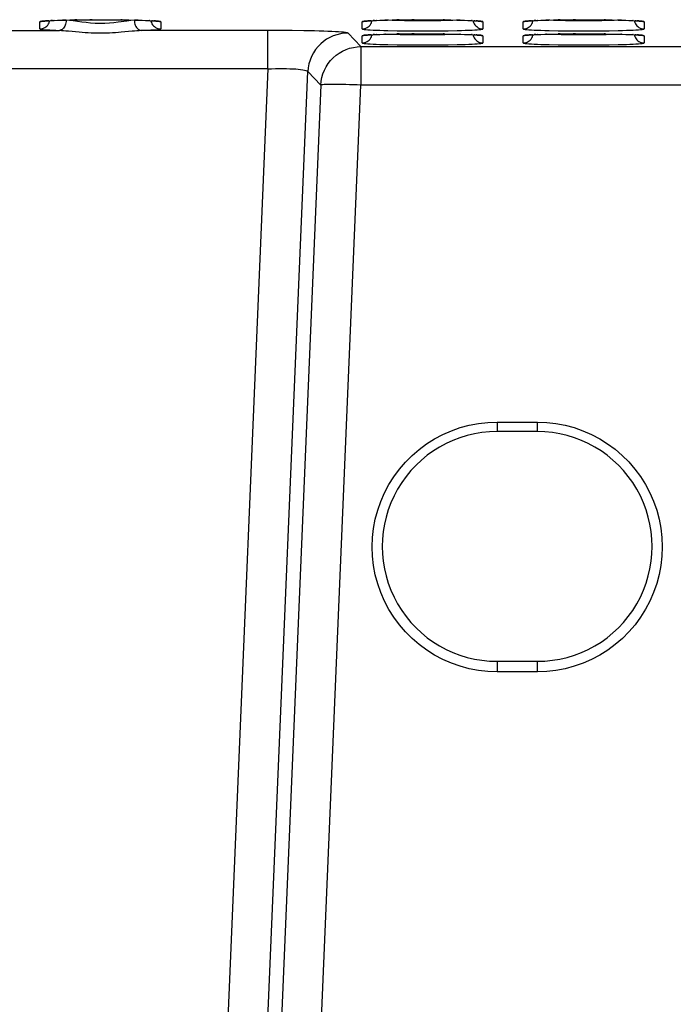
# Model space of a CAD drawing. Header units: millimetres. Extents: x 1 to 1591, y -395 to 1220.
# Tile 19 of 81: x 560 to 593, y 81 to 130. Entities that reach past the tile are written whole.
import ezdxf

# ---------------------------------------------------------------- set-up
doc = ezdxf.new("R2010")
doc.units = ezdxf.units.MM
doc.header["$LTSCALE"] = 65.395
doc.layers.add('VFC5610_90KW_BOTTOM_5_AM_0', color=7, linetype='CONTINUOUS')

msp = doc.modelspace()

# ---------------------------------------------------------------- linework, layer by layer
at = {"layer": 'VFC5610_90KW_BOTTOM_5_AM_0', "color": 7}
for p, q in [((561.206, 129.264), (561.206, 129.614)), ((561.59, 129.664), (561.489, 129.658)), ((561.527, 129.659), (561.59, 129.664)), ((561.59, 129.664), (561.66, 129.668)), ((561.66, 129.668), (561.611, 129.666)), ((561.66, 129.668), (561.74, 129.672)), ((561.74, 129.672), (561.828, 129.677)), ((561.828, 129.677), (561.751, 129.674)), ((561.828, 129.677), (561.925, 129.681)), ((561.925, 129.681), (561.909, 129.681)), ((561.925, 129.681), (562.087, 129.687)), ((562.087, 129.687), (562.27, 129.693)), ((562.27, 129.693), (562.474, 129.699)), ((562.474, 129.699), (562.702, 129.704)), ((562.702, 129.704), (563.04, 129.71)), ((563.04, 129.71), (562.938, 129.709)), ((563.04, 129.71), (563.41, 129.714)), ((563.41, 129.714), (563.799, 129.717)), ((563.799, 129.717), (563.683, 129.717)), ((563.799, 129.717), (564.192, 129.718)), ((564.192, 129.718), (564.578, 129.717)), ((564.578, 129.717), (564.947, 129.715)), ((564.947, 129.715), (565.295, 129.711)), ((565.295, 129.711), (565.23, 129.712)), ((565.295, 129.711), (565.617, 129.706)), ((565.617, 129.706), (565.911, 129.699)), ((565.911, 129.699), (566.11, 129.694)), ((566.11, 129.694), (566.292, 129.688)), ((566.292, 129.688), (566.455, 129.682)), ((566.455, 129.682), (566.553, 129.678)), ((566.553, 129.678), (566.643, 129.674)), ((566.665, 129.674), (566.643, 129.674)), ((566.643, 129.674), (566.725, 129.669)), ((566.725, 129.669), (566.799, 129.665)), ((566.805, 129.666), (566.763, 129.667)), ((566.925, 129.658), (566.864, 129.661)), ((567.206, 129.614), (567.206, 129.264)), ((577.206, 129.265), (577.206, 129.614)), ((577.59, 129.664), (577.489, 129.658)), ((577.527, 129.659), (577.59, 129.664)), ((577.59, 129.664), (577.66, 129.668)), ((577.66, 129.668), (577.611, 129.666)), ((577.66, 129.668), (577.74, 129.672)), ((577.74, 129.672), (577.828, 129.677)), ((577.828, 129.677), (577.751, 129.674)), ((577.828, 129.677), (577.925, 129.681)), ((577.925, 129.681), (577.909, 129.681)), ((577.925, 129.681), (578.087, 129.687)), ((578.087, 129.687), (578.27, 129.693)), ((578.27, 129.693), (578.474, 129.699)), ((578.474, 129.699), (578.702, 129.704)), ((578.702, 129.704), (579.04, 129.71)), ((579.04, 129.71), (578.938, 129.709)), ((579.04, 129.71), (579.41, 129.714)), ((579.41, 129.714), (579.799, 129.717)), ((579.799, 129.717), (579.683, 129.717)), ((580.205, 129.659), (579.746, 129.661)), ((579.799, 129.717), (580.192, 129.718)), ((580.192, 129.718), (580.578, 129.717)), ((580.664, 129.661), (580.205, 129.659)), ((580.578, 129.717), (580.947, 129.715)), ((581.108, 129.666), (580.664, 129.661)), ((580.947, 129.715), (581.295, 129.711)), ((581.295, 129.711), (581.23, 129.712)), ((581.295, 129.711), (581.617, 129.706)), ((581.617, 129.706), (581.911, 129.699)), ((581.911, 129.699), (582.11, 129.694)), ((582.11, 129.694), (582.292, 129.688)), ((582.292, 129.688), (582.455, 129.682)), ((582.455, 129.682), (582.553, 129.678)), ((582.553, 129.678), (582.643, 129.674)), ((582.665, 129.674), (582.643, 129.674)), ((582.643, 129.674), (582.725, 129.669)), ((582.725, 129.669), (582.799, 129.665)), ((582.805, 129.666), (582.763, 129.667)), ((582.925, 129.658), (582.864, 129.661)), ((583.206, 129.614), (583.206, 129.265)), ((585.206, 129.265), (585.206, 129.614)), ((585.59, 129.664), (585.489, 129.658)), ((585.527, 129.659), (585.59, 129.664)), ((585.59, 129.664), (585.66, 129.668)), ((585.66, 129.668), (585.611, 129.666)), ((585.66, 129.668), (585.74, 129.672)), ((585.74, 129.672), (585.828, 129.677)), ((585.828, 129.677), (585.751, 129.674)), ((585.828, 129.677), (585.925, 129.681)), ((585.925, 129.681), (585.909, 129.681)), ((585.925, 129.681), (586.087, 129.687)), ((586.087, 129.687), (586.27, 129.693)), ((586.27, 129.693), (586.474, 129.699)), ((586.474, 129.699), (586.702, 129.704)), ((586.702, 129.704), (587.04, 129.71)), ((587.04, 129.71), (586.938, 129.709)), ((587.04, 129.71), (587.41, 129.714)), ((587.41, 129.714), (587.799, 129.717)), ((587.799, 129.717), (587.683, 129.717)), ((588.205, 129.659), (587.746, 129.661)), ((587.799, 129.717), (588.192, 129.718)), ((588.192, 129.718), (588.578, 129.717)), ((588.664, 129.661), (588.205, 129.659)), ((588.578, 129.717), (588.947, 129.715)), ((589.108, 129.666), (588.664, 129.661)), ((588.947, 129.715), (589.295, 129.711)), ((589.295, 129.711), (589.23, 129.712)), ((589.295, 129.711), (589.617, 129.706)), ((589.617, 129.706), (589.911, 129.699)), ((589.911, 129.699), (590.11, 129.694)), ((590.11, 129.694), (590.292, 129.688)), ((590.292, 129.688), (590.455, 129.682)), ((590.455, 129.682), (590.553, 129.678)), ((590.553, 129.678), (590.643, 129.674)), ((590.665, 129.674), (590.643, 129.674)), ((590.643, 129.674), (590.725, 129.669)), ((590.725, 129.669), (590.799, 129.665)), ((590.805, 129.666), (590.763, 129.667)), ((590.925, 129.658), (590.864, 129.661)), ((591.206, 129.614), (591.206, 129.265)), ((558.236, 129.187), (562.176, 129.187)), ((562.623, 129.159), (563.162, 129.111)), ((573.134, 129.186), (566.236, 129.187)), ((572.523, 127.276), (572.523, 129.187)), ((573.735, 129.181), (573.134, 129.186)), ((574.31, 129.173), (573.735, 129.181)), ((577.151, 128.383), (576.511, 129.052)), ((578.94, 129.169), (579.433, 129.163)), ((579.433, 129.163), (579.948, 129.16)), ((579.948, 129.16), (580.47, 129.16)), ((580.47, 129.16), (580.984, 129.163)), ((580.984, 129.163), (581.474, 129.169)), ((581.474, 129.169), (581.926, 129.179)), ((586.94, 129.169), (587.433, 129.163)), ((587.433, 129.163), (587.948, 129.16)), ((587.948, 129.16), (588.47, 129.16)), ((588.47, 129.16), (588.984, 129.163)), ((588.984, 129.163), (589.474, 129.169)), ((589.474, 129.169), (589.926, 129.179)), ((577.206, 128.566), (577.206, 128.915)), ((577.59, 128.965), (577.489, 128.96)), ((577.527, 128.961), (577.59, 128.965)), ((577.59, 128.965), (577.66, 128.97)), ((577.66, 128.97), (577.611, 128.968)), ((577.66, 128.97), (577.74, 128.974)), ((577.74, 128.974), (577.828, 128.978)), ((577.828, 128.978), (577.751, 128.975)), ((577.828, 128.978), (577.925, 128.983)), ((577.925, 128.983), (577.909, 128.983)), ((577.925, 128.983), (578.087, 128.989)), ((578.087, 128.989), (578.27, 128.995)), ((578.27, 128.995), (578.474, 129)), ((578.474, 129), (578.702, 129.005)), ((578.702, 129.005), (579.04, 129.011)), ((579.04, 129.011), (578.938, 129.01)), ((579.04, 129.011), (579.41, 129.016)), ((579.41, 129.016), (579.799, 129.019)), ((579.799, 129.019), (579.683, 129.018)), ((580.205, 128.961), (579.746, 128.963)), ((579.799, 129.019), (580.192, 129.02)), ((580.192, 129.02), (580.578, 129.019)), ((580.664, 128.963), (580.205, 128.961)), ((580.578, 129.019), (580.947, 129.016)), ((581.108, 128.968), (580.664, 128.963)), ((580.947, 129.016), (581.295, 129.012)), ((581.295, 129.012), (581.23, 129.014)), ((581.295, 129.012), (581.617, 129.007)), ((581.617, 129.007), (581.911, 129.001)), ((581.911, 129.001), (582.11, 128.996)), ((582.11, 128.996), (582.292, 128.99)), ((582.292, 128.99), (582.455, 128.984)), ((582.455, 128.984), (582.553, 128.98)), ((582.553, 128.98), (582.643, 128.975)), ((582.665, 128.975), (582.643, 128.975)), ((582.643, 128.975), (582.725, 128.971)), ((582.725, 128.971), (582.799, 128.967)), ((582.805, 128.968), (582.763, 128.969)), ((582.925, 128.959), (582.864, 128.962)), ((583.206, 128.915), (583.206, 128.566)), ((585.206, 128.566), (585.206, 128.915)), ((585.59, 128.965), (585.489, 128.96)), ((585.527, 128.961), (585.59, 128.965)), ((585.59, 128.965), (585.66, 128.97)), ((585.66, 128.97), (585.611, 128.968)), ((585.66, 128.97), (585.74, 128.974)), ((585.74, 128.974), (585.828, 128.978)), ((585.828, 128.978), (585.751, 128.975)), ((585.828, 128.978), (585.925, 128.983)), ((585.925, 128.983), (585.909, 128.983)), ((585.925, 128.983), (586.087, 128.989)), ((586.087, 128.989), (586.27, 128.995)), ((586.27, 128.995), (586.474, 129)), ((586.474, 129), (586.702, 129.005)), ((586.702, 129.005), (587.04, 129.011)), ((587.04, 129.011), (586.938, 129.01)), ((587.04, 129.011), (587.41, 129.016)), ((587.41, 129.016), (587.799, 129.019)), ((587.799, 129.019), (587.683, 129.018)), ((588.205, 128.961), (587.746, 128.963)), ((587.799, 129.019), (588.192, 129.02)), ((588.192, 129.02), (588.578, 129.019)), ((588.664, 128.963), (588.205, 128.961)), ((588.578, 129.019), (588.947, 129.016)), ((589.108, 128.968), (588.664, 128.963)), ((588.947, 129.016), (589.295, 129.012)), ((589.295, 129.012), (589.23, 129.014)), ((589.295, 129.012), (589.617, 129.007)), ((589.617, 129.007), (589.911, 129.001)), ((589.911, 129.001), (590.11, 128.996)), ((590.11, 128.996), (590.292, 128.99)), ((590.292, 128.99), (590.455, 128.984)), ((590.455, 128.984), (590.553, 128.98)), ((590.553, 128.98), (590.643, 128.975)), ((590.665, 128.975), (590.643, 128.975)), ((590.643, 128.975), (590.725, 128.971)), ((590.725, 128.971), (590.799, 128.967)), ((590.805, 128.968), (590.763, 128.969)), ((590.925, 128.959), (590.864, 128.962)), ((591.206, 128.915), (591.206, 128.566)), ((577.151, 128.383), (729.261, 128.383)), ((577.151, 128.383), (577.151, 126.471)), ((578.94, 128.471), (579.433, 128.465)), ((579.433, 128.465), (579.948, 128.462)), ((579.948, 128.462), (580.47, 128.462)), ((580.47, 128.462), (580.984, 128.465)), ((580.984, 128.465), (581.474, 128.471)), ((581.474, 128.471), (581.926, 128.48)), ((586.94, 128.471), (587.433, 128.465)), ((587.433, 128.465), (587.948, 128.462)), ((587.948, 128.462), (588.47, 128.462)), ((588.47, 128.462), (588.984, 128.465)), ((588.984, 128.465), (589.474, 128.471)), ((589.474, 128.471), (589.926, 128.48)), ((572.523, 127.276), (463.382, 127.276)), ((572.523, 127.276), (569.808, 62.882)), ((571.805, 62.882), (574.514, 127.141)), ((574.514, 127.141), (575.154, 126.471)), ((575.154, 126.471), (572.473, 62.882)), ((574.47, 62.882), (577.151, 126.471)), ((729.261, 126.471), (577.151, 126.471)), ((583.906, 109.748), (585.906, 109.748)), ((583.906, 109.747), (583.906, 109.269)), ((585.906, 109.269), (585.906, 109.747)), ((585.906, 109.269), (583.906, 109.269)), ((583.906, 97.869), (585.906, 97.869)), ((583.906, 97.869), (583.906, 97.347)), ((585.906, 97.347), (585.906, 97.869)), ((585.906, 97.347), (583.906, 97.347))]:
    msp.add_line(p, q, dxfattribs=at)
for points in [[(561.206, 129.264), (561.272, 129.269), (561.335, 129.281), (561.395, 129.302), (561.452, 129.329), (561.505, 129.364), (561.554, 129.405), (561.598, 129.454), (561.636, 129.508), (561.666, 129.567), (561.688, 129.63), (561.696, 129.67)], [(561.45, 129.653), (561.388, 129.65), (561.309, 129.641), (561.252, 129.632), (561.218, 129.623), (561.206, 129.614)], [(561.378, 129.645), (561.34, 129.632), (561.274, 129.618), (561.206, 129.614)], [(561.349, 129.641), (561.352, 129.642), (561.358, 129.643), (561.367, 129.644), (561.379, 129.645), (561.393, 129.647), (561.41, 129.649), (561.429, 129.651), (561.45, 129.653), (561.474, 129.655), (561.499, 129.657), (561.527, 129.659)], [(562.515, 129.687), (562.511, 129.623), (562.501, 129.56), (562.487, 129.501), (562.468, 129.445), (562.444, 129.392), (562.416, 129.343), (562.383, 129.3), (562.347, 129.262), (562.308, 129.231), (562.266, 129.208), (562.221, 129.193), (562.176, 129.187)], [(562.515, 129.687), (562.368, 129.693), (562.332, 129.695)], [(562.861, 129.655), (562.677, 129.674), (562.515, 129.687)], [(565.095, 129.594), (564.881, 129.568), (564.663, 129.548), (564.429, 129.534), (564.19, 129.529), (563.953, 129.535), (563.722, 129.55), (563.504, 129.571), (563.291, 129.597), (562.861, 129.655)], [(565.898, 129.687), (565.724, 129.673), (565.532, 129.653), (565.095, 129.594)], [(566.08, 129.695), (566.044, 129.693), (565.898, 129.687)], [(565.898, 129.687), (565.901, 129.623), (565.911, 129.56), (565.926, 129.499), (565.946, 129.441), (565.971, 129.387), (566, 129.338), (566.033, 129.295), (566.069, 129.259), (566.108, 129.229), (566.15, 129.207), (566.193, 129.193), (566.236, 129.187)], [(566.716, 129.67), (566.723, 129.635), (566.743, 129.575), (566.771, 129.519), (566.805, 129.465), (566.847, 129.416), (566.896, 129.372), (566.95, 129.335), (567.009, 129.305), (567.072, 129.283), (567.138, 129.269), (567.206, 129.264)], [(566.799, 129.665), (566.864, 129.661), (566.893, 129.659), (566.92, 129.656), (566.945, 129.654), (566.968, 129.652), (566.989, 129.65), (567.007, 129.648), (567.023, 129.647), (567.037, 129.645), (567.048, 129.643), (567.056, 129.642), (567.058, 129.642)], [(567.206, 129.614), (567.195, 129.623), (567.161, 129.632), (567.104, 129.641), (567.026, 129.649), (566.945, 129.654)], [(567.206, 129.614), (567.141, 129.618), (567.077, 129.631), (567.033, 129.645)], [(577.206, 129.264), (577.272, 129.269), (577.335, 129.281), (577.395, 129.302), (577.452, 129.329), (577.505, 129.364), (577.554, 129.405), (577.598, 129.454), (577.636, 129.508), (577.666, 129.567), (577.688, 129.63), (577.696, 129.67)], [(577.45, 129.653), (577.388, 129.65), (577.309, 129.641), (577.252, 129.632), (577.218, 129.623), (577.206, 129.614)], [(577.378, 129.645), (577.34, 129.632), (577.274, 129.618), (577.206, 129.614)], [(577.349, 129.641), (577.352, 129.642), (577.358, 129.643), (577.367, 129.644), (577.379, 129.645), (577.393, 129.647), (577.41, 129.649), (577.429, 129.651), (577.45, 129.653), (577.474, 129.655), (577.499, 129.657), (577.527, 129.659)], [(579.746, 129.661), (579.304, 129.666), (579.093, 129.67), (578.891, 129.675), (578.701, 129.68), (578.523, 129.687), (578.36, 129.693), (578.331, 129.695)], [(582.081, 129.695), (582.056, 129.694), (581.892, 129.687), (581.714, 129.681), (581.523, 129.675), (581.32, 129.67), (581.108, 129.666)], [(582.716, 129.67), (582.723, 129.635), (582.743, 129.575), (582.771, 129.519), (582.805, 129.465), (582.847, 129.416), (582.896, 129.372), (582.95, 129.335), (583.009, 129.305), (583.072, 129.283), (583.138, 129.269), (583.206, 129.264)], [(582.799, 129.665), (582.864, 129.661), (582.893, 129.659), (582.92, 129.656), (582.945, 129.654), (582.968, 129.652), (582.989, 129.65), (583.007, 129.648), (583.023, 129.647), (583.037, 129.645), (583.048, 129.643), (583.056, 129.642), (583.058, 129.642)], [(583.206, 129.614), (583.195, 129.623), (583.161, 129.632), (583.104, 129.641), (583.026, 129.649), (582.945, 129.654)], [(583.206, 129.614), (583.141, 129.618), (583.077, 129.631), (583.033, 129.645)], [(585.206, 129.264), (585.272, 129.269), (585.335, 129.281), (585.395, 129.302), (585.452, 129.329), (585.505, 129.364), (585.554, 129.405), (585.598, 129.454), (585.636, 129.508), (585.666, 129.567), (585.688, 129.63), (585.696, 129.67)], [(585.45, 129.653), (585.388, 129.65), (585.309, 129.641), (585.252, 129.632), (585.218, 129.623), (585.206, 129.614)], [(585.378, 129.645), (585.34, 129.632), (585.274, 129.618), (585.206, 129.614)], [(585.349, 129.641), (585.352, 129.642), (585.358, 129.643), (585.367, 129.644), (585.379, 129.645), (585.393, 129.647), (585.41, 129.649), (585.429, 129.651), (585.45, 129.653), (585.474, 129.655), (585.499, 129.657), (585.527, 129.659)], [(587.746, 129.661), (587.304, 129.666), (587.093, 129.67), (586.891, 129.675), (586.701, 129.68), (586.523, 129.687), (586.36, 129.693), (586.331, 129.695)], [(590.081, 129.695), (590.056, 129.694), (589.892, 129.687), (589.714, 129.681), (589.523, 129.675), (589.32, 129.67), (589.108, 129.666)], [(590.716, 129.67), (590.723, 129.635), (590.743, 129.575), (590.771, 129.519), (590.805, 129.465), (590.847, 129.416), (590.896, 129.372), (590.95, 129.335), (591.009, 129.305), (591.072, 129.283), (591.138, 129.269), (591.206, 129.264)], [(590.799, 129.665), (590.864, 129.661), (590.893, 129.659), (590.92, 129.656), (590.945, 129.654), (590.968, 129.652), (590.989, 129.65), (591.007, 129.648), (591.023, 129.647), (591.037, 129.645), (591.048, 129.643), (591.056, 129.642), (591.058, 129.642)], [(591.206, 129.614), (591.195, 129.623), (591.161, 129.632), (591.104, 129.641), (591.026, 129.649), (590.945, 129.654)], [(591.206, 129.614), (591.141, 129.618), (591.077, 129.631), (591.033, 129.645)], [(561.206, 129.264), (561.217, 129.256), (561.247, 129.247), (561.298, 129.239), (561.369, 129.23), (561.459, 129.222), (561.569, 129.215), (561.696, 129.207), (561.84, 129.2), (562, 129.193)], [(562, 129.193), (562.278, 129.184), (562.386, 129.177), (562.501, 129.169), (562.623, 129.159)], [(563.162, 129.111), (563.307, 129.099), (563.454, 129.088), (563.604, 129.079), (563.754, 129.071), (563.904, 129.066), (564.055, 129.062), (564.206, 129.061), (564.357, 129.062), (564.508, 129.066), (564.658, 129.071), (564.808, 129.079), (564.958, 129.088), (565.105, 129.099), (565.25, 129.111), (565.79, 129.159)], [(565.79, 129.159), (565.911, 129.169), (566.026, 129.177), (566.134, 129.184)], [(566.134, 129.184), (566.412, 129.193), (566.572, 129.2), (566.717, 129.207), (566.844, 129.215), (566.953, 129.222), (567.043, 129.23), (567.114, 129.239), (567.165, 129.247), (567.196, 129.256), (567.206, 129.264)], [(576.511, 129.052), (576.489, 129.063), (576.444, 129.074), (576.376, 129.084), (576.284, 129.094), (576.17, 129.104), (576.035, 129.114), (575.879, 129.123), (575.704, 129.132), (575.511, 129.14), (575.302, 129.148), (575.076, 129.155), (574.835, 129.162), (574.31, 129.173)], [(576.511, 129.052), (576.321, 129.043), (576.134, 129.016), (575.951, 128.972), (575.775, 128.911), (575.607, 128.835), (575.446, 128.744), (575.293, 128.637), (575.15, 128.516), (575.017, 128.38), (574.897, 128.231), (574.791, 128.07), (574.7, 127.898), (574.626, 127.716), (574.569, 127.527), (574.532, 127.335), (574.514, 127.141)], [(577.206, 129.265), (577.218, 129.255), (577.252, 129.246), (577.308, 129.237), (577.387, 129.229), (577.487, 129.22), (577.608, 129.212), (577.747, 129.204), (577.906, 129.197), (578.083, 129.19), (578.277, 129.184), (578.485, 129.179), (578.94, 129.169)], [(581.926, 129.179), (582.134, 129.184), (582.327, 129.19), (582.503, 129.197), (582.662, 129.204), (582.802, 129.212), (582.923, 129.22), (583.024, 129.228), (583.103, 129.237), (583.16, 129.246), (583.194, 129.255), (583.206, 129.265)], [(585.206, 129.265), (585.218, 129.255), (585.252, 129.246), (585.308, 129.237), (585.387, 129.229), (585.487, 129.22), (585.608, 129.212), (585.747, 129.204), (585.906, 129.197), (586.083, 129.19), (586.277, 129.184), (586.485, 129.179), (586.94, 129.169)], [(589.926, 129.179), (590.134, 129.184), (590.327, 129.19), (590.503, 129.197), (590.662, 129.204), (590.802, 129.212), (590.923, 129.22), (591.024, 129.228), (591.103, 129.237), (591.16, 129.246), (591.194, 129.255), (591.206, 129.265)], [(577.206, 128.566), (577.272, 128.57), (577.335, 128.583), (577.395, 128.603), (577.452, 128.63), (577.505, 128.665), (577.554, 128.707), (577.598, 128.756), (577.636, 128.81), (577.666, 128.869), (577.688, 128.932), (577.696, 128.972)], [(577.45, 128.954), (577.388, 128.951), (577.309, 128.942), (577.252, 128.933), (577.218, 128.924), (577.206, 128.915)], [(577.378, 128.947), (577.34, 128.933), (577.274, 128.92), (577.206, 128.915)], [(577.206, 128.566), (577.218, 128.557), (577.252, 128.548), (577.308, 128.539), (577.387, 128.53), (577.487, 128.522), (577.608, 128.514), (577.747, 128.506), (577.906, 128.499), (578.083, 128.492), (578.277, 128.486), (578.485, 128.48), (578.94, 128.471)], [(577.349, 128.943), (577.352, 128.943), (577.358, 128.944), (577.367, 128.945), (577.379, 128.947), (577.393, 128.949), (577.41, 128.951), (577.429, 128.952), (577.45, 128.954), (577.474, 128.957), (577.499, 128.959), (577.527, 128.961)], [(579.746, 128.963), (579.304, 128.968), (579.093, 128.972), (578.891, 128.977), (578.701, 128.982), (578.523, 128.988), (578.36, 128.995), (578.331, 128.997)], [(582.081, 128.997), (582.056, 128.995), (581.892, 128.988), (581.714, 128.982), (581.523, 128.977), (581.32, 128.972), (581.108, 128.968)], [(581.926, 128.48), (582.134, 128.486), (582.327, 128.492), (582.503, 128.499), (582.662, 128.506), (582.802, 128.513), (582.923, 128.522), (583.024, 128.53), (583.103, 128.539), (583.16, 128.548), (583.194, 128.557), (583.206, 128.566)], [(582.716, 128.972), (582.723, 128.937), (582.743, 128.877), (582.771, 128.82), (582.805, 128.767), (582.847, 128.718), (582.896, 128.674), (582.95, 128.637), (583.009, 128.606), (583.072, 128.584), (583.138, 128.571), (583.206, 128.566)], [(582.799, 128.967), (582.864, 128.962), (582.893, 128.96), (582.92, 128.958), (582.945, 128.956), (582.968, 128.954), (582.989, 128.952), (583.007, 128.95), (583.023, 128.948), (583.037, 128.947), (583.048, 128.945), (583.056, 128.944), (583.058, 128.944)], [(583.206, 128.915), (583.195, 128.924), (583.161, 128.933), (583.104, 128.942), (583.026, 128.951), (582.945, 128.956)], [(583.206, 128.915), (583.141, 128.92), (583.077, 128.932), (583.033, 128.947)], [(585.206, 128.566), (585.272, 128.57), (585.335, 128.583), (585.395, 128.603), (585.452, 128.63), (585.505, 128.665), (585.554, 128.707), (585.598, 128.756), (585.636, 128.81), (585.666, 128.869), (585.688, 128.932), (585.696, 128.972)], [(585.45, 128.954), (585.388, 128.951), (585.309, 128.942), (585.252, 128.933), (585.218, 128.924), (585.206, 128.915)], [(585.378, 128.947), (585.34, 128.933), (585.274, 128.92), (585.206, 128.915)], [(585.206, 128.566), (585.218, 128.557), (585.252, 128.548), (585.308, 128.539), (585.387, 128.53), (585.487, 128.522), (585.608, 128.514), (585.747, 128.506), (585.906, 128.499), (586.083, 128.492), (586.277, 128.486), (586.485, 128.48), (586.94, 128.471)], [(585.349, 128.943), (585.352, 128.943), (585.358, 128.944), (585.367, 128.945), (585.379, 128.947), (585.393, 128.949), (585.41, 128.951), (585.429, 128.952), (585.45, 128.954), (585.474, 128.957), (585.499, 128.959), (585.527, 128.961)], [(587.746, 128.963), (587.304, 128.968), (587.093, 128.972), (586.891, 128.977), (586.701, 128.982), (586.523, 128.988), (586.36, 128.995), (586.331, 128.997)], [(590.081, 128.997), (590.056, 128.995), (589.892, 128.988), (589.714, 128.982), (589.523, 128.977), (589.32, 128.972), (589.108, 128.968)], [(589.926, 128.48), (590.134, 128.486), (590.327, 128.492), (590.503, 128.499), (590.662, 128.506), (590.802, 128.513), (590.923, 128.522), (591.024, 128.53), (591.103, 128.539), (591.16, 128.548), (591.194, 128.557), (591.206, 128.566)], [(590.716, 128.972), (590.723, 128.937), (590.743, 128.877), (590.771, 128.82), (590.805, 128.767), (590.847, 128.718), (590.896, 128.674), (590.95, 128.637), (591.009, 128.606), (591.072, 128.584), (591.138, 128.571), (591.206, 128.566)], [(590.799, 128.967), (590.864, 128.962), (590.893, 128.96), (590.92, 128.958), (590.945, 128.956), (590.968, 128.954), (590.989, 128.952), (591.007, 128.95), (591.023, 128.948), (591.037, 128.947), (591.048, 128.945), (591.056, 128.944), (591.058, 128.944)], [(591.206, 128.915), (591.195, 128.924), (591.161, 128.933), (591.104, 128.942), (591.026, 128.951), (590.945, 128.956)], [(591.206, 128.915), (591.141, 128.92), (591.077, 128.932), (591.033, 128.947)], [(575.154, 126.471), (575.172, 126.661), (575.207, 126.848), (575.261, 127.031), (575.331, 127.209), (575.418, 127.378), (575.521, 127.539), (575.638, 127.689), (575.77, 127.827), (575.913, 127.952), (576.069, 128.063), (576.234, 128.159), (576.407, 128.238), (576.587, 128.301), (576.772, 128.346), (576.961, 128.374), (577.151, 128.383)], [(572.523, 127.276), (572.715, 127.283), (572.905, 127.288), (573.092, 127.29), (573.274, 127.291), (573.448, 127.289), (573.613, 127.285), (573.766, 127.279), (573.908, 127.271), (574.037, 127.261), (574.153, 127.248), (574.256, 127.234), (574.342, 127.219), (574.412, 127.201), (574.465, 127.182), (574.499, 127.162), (574.514, 127.141)], [(576.584, 126.492), (576.403, 126.496), (576.229, 126.5), (576.064, 126.503), (575.908, 126.505), (575.764, 126.505), (575.633, 126.505), (575.515, 126.503), (575.413, 126.5), (575.327, 126.496), (575.257, 126.492), (575.205, 126.486), (575.17, 126.479), (575.154, 126.471)], [(577.151, 126.471), (576.96, 126.479), (576.584, 126.492)], [(583.906, 97.347), (583.442, 97.365), (582.983, 97.416), (582.527, 97.503), (582.079, 97.623), (581.642, 97.776), (581.217, 97.962), (580.808, 98.178), (580.416, 98.424), (580.043, 98.699), (579.69, 99.002), (579.362, 99.33), (579.059, 99.682), (578.783, 100.056), (578.536, 100.448), (578.32, 100.858), (578.134, 101.282), (577.981, 101.72), (577.861, 102.167), (577.775, 102.622), (577.723, 103.082), (577.706, 103.544), (577.723, 104.007), (577.774, 104.467), (577.86, 104.922), (577.98, 105.369), (578.132, 105.807), (578.317, 106.232), (578.534, 106.642), (578.78, 107.034), (579.055, 107.408), (579.357, 107.759), (579.685, 108.088), (580.036, 108.39), (580.409, 108.666), (580.801, 108.913), (581.21, 109.13), (581.636, 109.316), (582.075, 109.47), (582.524, 109.591), (582.981, 109.678), (583.441, 109.73), (583.906, 109.748)], [(585.906, 109.748), (586.37, 109.73), (586.829, 109.678), (587.285, 109.592), (587.733, 109.472), (588.171, 109.318), (588.595, 109.133), (589.004, 108.917), (589.396, 108.671), (589.77, 108.396), (590.122, 108.093), (590.45, 107.765), (590.753, 107.413), (591.029, 107.039), (591.276, 106.647), (591.492, 106.237), (591.678, 105.812), (591.831, 105.375), (591.951, 104.928), (592.037, 104.473), (592.089, 104.013), (592.107, 103.55), (592.09, 103.088), (592.038, 102.628), (591.952, 102.173), (591.833, 101.725), (591.68, 101.288), (591.495, 100.863), (591.279, 100.453), (591.032, 100.06), (590.757, 99.687), (590.455, 99.336), (590.128, 99.007), (589.776, 98.704), (589.403, 98.429), (589.012, 98.182), (588.602, 97.965), (588.177, 97.779), (587.738, 97.625), (587.288, 97.504), (586.832, 97.417), (586.371, 97.365), (585.906, 97.347)]]:
    msp.add_lwpolyline(points, dxfattribs=at)
for centre, start, end in [((583.906, 103.569), 89.9998, 270.0002), ((585.906, 103.569), 269.9998, 90.0002)]:
    msp.add_arc(centre, 5.7, start, end, dxfattribs=at)

doc.saveas('drawing.dxf')
